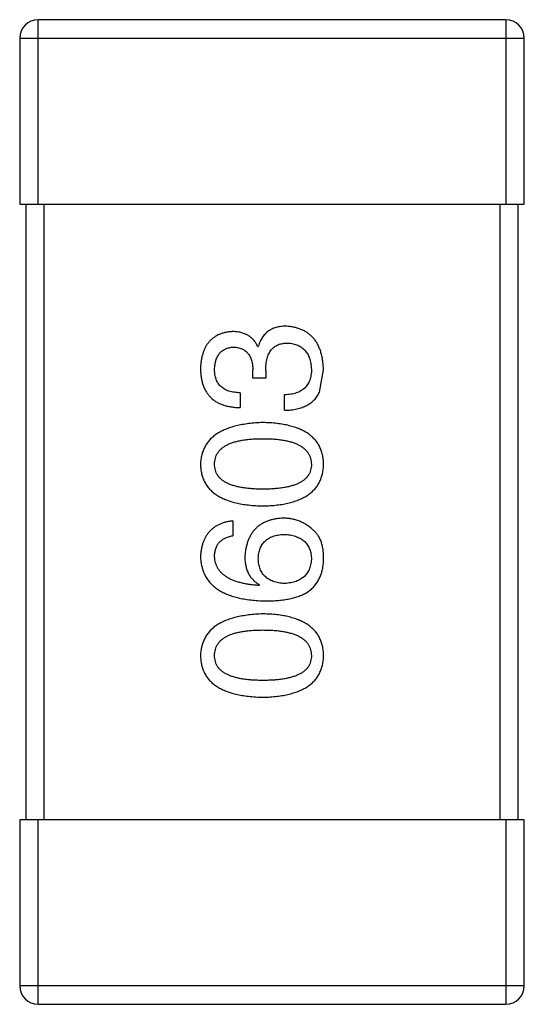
# Model space of a CAD drawing. Header units: inches. Extents: x -39 to 106, y -45 to 75.
# Tile 177 of 222: x 33.695 to 34.515, y 22.919 to 24.519. Entities that reach past the tile are written whole.
import ezdxf

# ---------------------------------------------------------------- set-up
doc = ezdxf.new("R2010")
doc.units = ezdxf.units.IN
doc.header["$LTSCALE"] = 1.21
doc.header["$MEASUREMENT"] = 0
doc.layers.get('0').update_dxf_attribs({"linetype": 'CONTINUOUS'})

msp = doc.modelspace()

# ---------------------------------------------------------------- linework, layer by layer
at = {"color": 7, "linetype": 'Continuous'}
for p, q in [((34.4855, 24.5186), (33.7255, 24.5186)), ((33.7255, 24.2186), (33.7255, 24.5186)), ((34.4855, 24.5186), (34.4855, 24.2186)), ((33.6955, 24.4886), (34.5155, 24.4886)), ((33.6955, 24.4886), (33.6955, 24.2186)), ((34.5155, 24.2186), (34.5155, 24.4886)), ((33.6955, 24.2186), (34.5155, 24.2186)), ((33.7055, 24.2186), (33.7055, 23.2186)), ((33.7355, 23.2186), (33.7355, 24.2186)), ((34.4755, 24.2186), (34.4755, 23.2186)), ((34.5055, 23.2186), (34.5055, 24.2186)), ((34.0821, 23.9877), (34.0832, 23.9877)), ((34.0745, 23.9363), (34.0745, 23.9494)), ((34.0952, 23.9363), (34.0745, 23.9363)), ((34.0952, 23.9484), (34.0952, 23.9363)), ((34.1827, 23.9134), (34.1892, 23.9494)), ((34.0537, 23.9123), (34.0537, 23.8882)), ((34.1258, 23.8839), (34.1258, 23.909)), ((34.0417, 23.7041), (34.0417, 23.6801)), ((34.0854, 23.6003), (34.0843, 23.5992)), ((34.5155, 23.2186), (33.6955, 23.2186)), ((33.6955, 23.2186), (33.6955, 22.9486)), ((33.7255, 22.9186), (33.7255, 23.2186)), ((34.4855, 23.2186), (34.4855, 22.9186)), ((34.5155, 22.9486), (34.5155, 23.2186)), ((34.5155, 22.9486), (33.6955, 22.9486)), ((33.7255, 22.9186), (34.4855, 22.9186))]:
    msp.add_line(p, q, dxfattribs=at)
for centre, start, end in [((33.7255, 24.4886), 90, 180), ((34.4855, 24.4886), 0, 90), ((33.7255, 22.9486), 180, 270), ((34.4855, 22.9486), 270, 0)]:
    msp.add_arc(centre, 0.03, start, end, dxfattribs=at)
for points, knots in [([(34.128, 24.0205), (34.1266, 24.0205), (34.1238, 24.0204), (34.1197, 24.02), (34.1158, 24.0194), (34.1121, 24.0185), (34.1086, 24.0173), (34.1053, 24.0159), (34.1022, 24.0142), (34.0993, 24.0124), (34.0966, 24.0102), (34.0941, 24.0077), (34.0918, 24.005), (34.0896, 24.002), (34.0877, 23.9988), (34.086, 23.9954), (34.0845, 23.9916), (34.0836, 23.989), (34.0832, 23.9877)], [0, 0, 0, 0, 0.071215, 0.138707, 0.20396, 0.266995, 0.327734, 0.387609, 0.445602, 0.503345, 0.561136, 0.618597, 0.677672, 0.738255, 0.799989, 0.863961, 0.930555, 1, 1, 1, 1]), ([(34.1892, 23.9494), (34.1891, 23.9522), (34.1888, 23.9575), (34.1879, 23.9653), (34.1865, 23.9725), (34.1847, 23.9792), (34.1824, 23.9854), (34.1797, 23.9912), (34.1766, 23.9964), (34.1729, 24.0011), (34.1688, 24.0053), (34.1643, 24.009), (34.1594, 24.0123), (34.1539, 24.0149), (34.1481, 24.0171), (34.1418, 24.0188), (34.1351, 24.02), (34.1304, 24.0203), (34.128, 24.0205)], [0, 0, 0, 0, 0.078078, 0.151942, 0.221594, 0.28726, 0.350176, 0.409768, 0.467648, 0.523784, 0.578904, 0.634014, 0.689819, 0.746826, 0.805875, 0.867063, 0.931764, 1, 1, 1, 1]), ([(34.0406, 24.0117), (34.0386, 24.0116), (34.0347, 24.0112), (34.0291, 24.0102), (34.0238, 24.0087), (34.0189, 24.0069), (34.0144, 24.0045), (34.0103, 24.0018), (34.0065, 23.9987), (34.0031, 23.9951), (34, 23.9911), (33.9974, 23.9867), (33.995, 23.9819), (33.9932, 23.9766), (33.9916, 23.971), (33.9904, 23.9649), (33.9895, 23.9584), (33.9893, 23.9539), (33.9892, 23.9516)], [0, 0, 0, 0, 0.067521, 0.132139, 0.193339, 0.252064, 0.309083, 0.364848, 0.420021, 0.475612, 0.532002, 0.589602, 0.649896, 0.712634, 0.778603, 0.848416, 0.922155, 1, 1, 1, 1]), ([(34.0821, 23.9877), (34.0812, 23.9896), (34.0793, 23.9933), (34.0756, 23.9983), (34.0712, 24.0025), (34.0663, 24.0059), (34.0607, 24.0085), (34.0546, 24.0104), (34.0478, 24.0116), (34.043, 24.0117), (34.0406, 24.0117)], [0, 0, 0, 0, 0.125227, 0.244792, 0.361427, 0.478215, 0.59667, 0.722058, 0.856314, 1, 1, 1, 1]), ([(34.0122, 23.9505), (34.0122, 23.9519), (34.0123, 23.9546), (34.0128, 23.9584), (34.0135, 23.9621), (34.0144, 23.9655), (34.0155, 23.9686), (34.0169, 23.9715), (34.0185, 23.9741), (34.0203, 23.9765), (34.0223, 23.9787), (34.0246, 23.9805), (34.0271, 23.9822), (34.0298, 23.9836), (34.0327, 23.9847), (34.0359, 23.9856), (34.0392, 23.9863), (34.0416, 23.9865), (34.0428, 23.9866)], [0, 0, 0, 0, 0.078051, 0.151197, 0.220412, 0.286742, 0.34933, 0.409464, 0.467368, 0.52298, 0.578639, 0.633998, 0.690142, 0.746855, 0.805868, 0.867776, 0.932345, 1, 1, 1, 1]), ([(34.0428, 23.9866), (34.044, 23.9865), (34.0464, 23.9864), (34.0499, 23.9859), (34.0532, 23.9851), (34.0562, 23.9839), (34.059, 23.9826), (34.0616, 23.9809), (34.0639, 23.979), (34.0661, 23.9768), (34.0679, 23.9743), (34.0695, 23.9716), (34.071, 23.9686), (34.0721, 23.9653), (34.0731, 23.9617), (34.0738, 23.9578), (34.0743, 23.9537), (34.0744, 23.9509), (34.0745, 23.9494)], [0, 0, 0, 0, 0.067741, 0.131599, 0.192143, 0.249977, 0.306453, 0.361639, 0.416449, 0.471489, 0.527582, 0.584873, 0.644974, 0.70814, 0.77492, 0.845909, 0.920585, 1, 1, 1, 1]), ([(34.0952, 23.9484), (34.0952, 23.9502), (34.0953, 23.9537), (34.0957, 23.9587), (34.0964, 23.9635), (34.0974, 23.9679), (34.0987, 23.9719), (34.1002, 23.9757), (34.1021, 23.979), (34.1042, 23.982), (34.1066, 23.9846), (34.1093, 23.9869), (34.1122, 23.9889), (34.1155, 23.9905), (34.1191, 23.9917), (34.1229, 23.9926), (34.127, 23.9931), (34.1298, 23.9931), (34.1313, 23.9932)], [0, 0, 0, 0, 0.082495, 0.159728, 0.232496, 0.300725, 0.365163, 0.425859, 0.483728, 0.538892, 0.592921, 0.646195, 0.699968, 0.754746, 0.811387, 0.870806, 0.933482, 1, 1, 1, 1]), ([(34.1313, 23.9932), (34.1327, 23.9931), (34.1356, 23.9928), (34.1397, 23.9921), (34.1436, 23.9911), (34.1472, 23.9897), (34.1505, 23.9881), (34.1536, 23.9862), (34.1564, 23.984), (34.159, 23.9815), (34.1612, 23.9786), (34.1632, 23.9755), (34.165, 23.972), (34.1664, 23.9683), (34.1676, 23.9643), (34.1685, 23.96), (34.1692, 23.9554), (34.1694, 23.9522), (34.1695, 23.9505)], [0, 0, 0, 0, 0.068514, 0.133941, 0.195994, 0.255362, 0.312994, 0.369441, 0.424687, 0.480522, 0.537148, 0.594801, 0.654411, 0.716817, 0.781981, 0.850498, 0.923306, 1, 1, 1, 1]), ([(33.9892, 23.9516), (33.9893, 23.9491), (33.9894, 23.9442), (33.9904, 23.9371), (33.9917, 23.9305), (33.9935, 23.9244), (33.9958, 23.9187), (33.9987, 23.9135), (34.002, 23.9088), (34.0058, 23.9046), (34.0101, 23.9008), (34.0149, 23.8975), (34.0202, 23.8948), (34.026, 23.8925), (34.0322, 23.8907), (34.0389, 23.8894), (34.0462, 23.8885), (34.0511, 23.8883), (34.0537, 23.8882)], [0, 0, 0, 0, 0.073232, 0.142595, 0.207997, 0.270074, 0.329156, 0.386529, 0.441846, 0.496976, 0.551877, 0.607941, 0.665637, 0.725446, 0.788542, 0.855101, 0.925196, 1, 1, 1, 1]), ([(34.0537, 23.9123), (34.052, 23.9124), (34.0488, 23.9125), (34.0441, 23.9131), (34.0396, 23.9138), (34.0356, 23.915), (34.0318, 23.9164), (34.0284, 23.9181), (34.0253, 23.9201), (34.0225, 23.9223), (34.02, 23.9249), (34.0179, 23.9277), (34.0161, 23.9308), (34.0147, 23.9342), (34.0135, 23.9379), (34.0127, 23.9419), (34.0123, 23.9461), (34.0122, 23.949), (34.0122, 23.9505)], [0, 0, 0, 0, 0.078134, 0.15164, 0.221358, 0.286689, 0.348614, 0.407697, 0.464247, 0.520153, 0.574432, 0.629291, 0.684538, 0.742032, 0.801329, 0.863637, 0.930123, 1, 1, 1, 1]), ([(34.1695, 23.9505), (34.1695, 23.9489), (34.1695, 23.9457), (34.1689, 23.9411), (34.1681, 23.9368), (34.1669, 23.9328), (34.1654, 23.9291), (34.1635, 23.9257), (34.1612, 23.9226), (34.1587, 23.9199), (34.1557, 23.9174), (34.1525, 23.9153), (34.1488, 23.9134), (34.1449, 23.9119), (34.1406, 23.9107), (34.136, 23.9098), (34.131, 23.9092), (34.1276, 23.9091), (34.1258, 23.909)], [0, 0, 0, 0, 0.071272, 0.13882, 0.201858, 0.262757, 0.320043, 0.376709, 0.431462, 0.486034, 0.541209, 0.597703, 0.65589, 0.717768, 0.782056, 0.850407, 0.92277, 1, 1, 1, 1]), ([(34.1258, 23.8839), (34.1276, 23.8839), (34.1311, 23.8841), (34.1362, 23.8845), (34.1411, 23.8852), (34.1457, 23.8861), (34.1501, 23.8872), (34.1543, 23.8884), (34.1582, 23.89), (34.1619, 23.8917), (34.1653, 23.8937), (34.1686, 23.8958), (34.1715, 23.8982), (34.1742, 23.9008), (34.1767, 23.9036), (34.1789, 23.9067), (34.181, 23.9099), (34.1821, 23.9122), (34.1827, 23.9134)], [0, 0, 0, 0, 0.078937, 0.154495, 0.226898, 0.296844, 0.363348, 0.427781, 0.48946, 0.549586, 0.607902, 0.664733, 0.720805, 0.776157, 0.831175, 0.886736, 0.943094, 1, 1, 1, 1]), ([(34.0909, 23.864), (34.0868, 23.8638), (34.079, 23.8634), (34.0677, 23.8623), (34.0572, 23.8607), (34.0474, 23.8586), (34.0383, 23.8561), (34.03, 23.8531), (34.0225, 23.8496), (34.0157, 23.8456), (34.0097, 23.8411), (34.0044, 23.8361), (33.9999, 23.8306), (33.9962, 23.8247), (33.9933, 23.8182), (33.9911, 23.8113), (33.9897, 23.8039), (33.9894, 23.7988), (33.9892, 23.7962)], [0, 0, 0, 0, 0.088475, 0.171606, 0.249595, 0.322626, 0.391327, 0.455765, 0.516374, 0.573675, 0.628522, 0.681161, 0.732559, 0.783563, 0.83504, 0.887639, 0.942585, 1, 1, 1, 1]), ([(34.1892, 23.7962), (34.1891, 23.7988), (34.1889, 23.804), (34.1876, 23.8115), (34.1856, 23.8185), (34.1828, 23.8251), (34.1793, 23.8311), (34.175, 23.8366), (34.1699, 23.8416), (34.1641, 23.8461), (34.1575, 23.8501), (34.1502, 23.8536), (34.1421, 23.8566), (34.1333, 23.859), (34.1238, 23.8611), (34.1135, 23.8625), (34.1024, 23.8636), (34.0948, 23.8638), (34.0909, 23.864)], [0, 0, 0, 0, 0.059134, 0.115603, 0.169236, 0.221572, 0.273254, 0.32474, 0.377319, 0.431815, 0.488555, 0.548609, 0.612242, 0.680182, 0.75251, 0.829782, 0.91231, 1, 1, 1, 1]), ([(34.0122, 23.7962), (34.0122, 23.7979), (34.0124, 23.8011), (34.0133, 23.8059), (34.0148, 23.8103), (34.017, 23.8145), (34.0198, 23.8182), (34.0232, 23.8216), (34.0273, 23.8247), (34.0319, 23.8275), (34.0372, 23.8299), (34.043, 23.832), (34.0495, 23.8338), (34.0566, 23.8352), (34.0643, 23.8364), (34.0726, 23.8372), (34.0815, 23.8376), (34.0877, 23.8377), (34.0909, 23.8377)], [0, 0, 0, 0, 0.050604, 0.098688, 0.145699, 0.191791, 0.238625, 0.286717, 0.337546, 0.391814, 0.449755, 0.512106, 0.579685, 0.652048, 0.730262, 0.814146, 0.904281, 1, 1, 1, 1]), ([(34.0909, 23.8377), (34.094, 23.8377), (34.1001, 23.8376), (34.1089, 23.8372), (34.1171, 23.8364), (34.1247, 23.8352), (34.1317, 23.8338), (34.1382, 23.832), (34.144, 23.8299), (34.1493, 23.8275), (34.1539, 23.8247), (34.158, 23.8216), (34.1615, 23.8182), (34.1643, 23.8144), (34.1665, 23.8103), (34.1682, 23.8059), (34.1692, 23.8012), (34.1694, 23.7979), (34.1695, 23.7962)], [0, 0, 0, 0, 0.094834, 0.184067, 0.267029, 0.344713, 0.417334, 0.484367, 0.546941, 0.604717, 0.65953, 0.710539, 0.759381, 0.806382, 0.853027, 0.900623, 0.949121, 1, 1, 1, 1]), ([(33.9892, 23.7962), (33.9893, 23.7935), (33.9896, 23.7884), (33.9909, 23.7809), (33.993, 23.7739), (33.9958, 23.7673), (33.9995, 23.7613), (34.004, 23.7558), (34.0092, 23.7508), (34.0152, 23.7463), (34.022, 23.7423), (34.0296, 23.7388), (34.0379, 23.7358), (34.047, 23.7334), (34.0568, 23.7313), (34.0675, 23.7299), (34.0789, 23.7288), (34.0868, 23.7286), (34.0909, 23.7284)], [0, 0, 0, 0, 0.057911, 0.113262, 0.165956, 0.217443, 0.268511, 0.319665, 0.372, 0.426129, 0.483365, 0.543779, 0.607756, 0.676562, 0.749704, 0.827713, 0.911177, 1, 1, 1, 1]), ([(34.0909, 23.7558), (34.0877, 23.7558), (34.0815, 23.7558), (34.0726, 23.7563), (34.0643, 23.7571), (34.0566, 23.7581), (34.0495, 23.7596), (34.043, 23.7613), (34.0372, 23.7634), (34.0319, 23.7657), (34.0273, 23.7684), (34.0232, 23.7714), (34.0198, 23.7748), (34.017, 23.7784), (34.0148, 23.7824), (34.0133, 23.7867), (34.0124, 23.7914), (34.0122, 23.7946), (34.0122, 23.7962)], [0, 0, 0, 0, 0.096452, 0.187278, 0.271765, 0.350519, 0.423437, 0.491321, 0.554011, 0.612224, 0.666281, 0.717003, 0.764884, 0.811423, 0.856783, 0.902993, 0.950236, 1, 1, 1, 1]), ([(34.0909, 23.7284), (34.0948, 23.7286), (34.1024, 23.7288), (34.1135, 23.7299), (34.1238, 23.7313), (34.1333, 23.7333), (34.1421, 23.7358), (34.1502, 23.7388), (34.1575, 23.7423), (34.164, 23.7463), (34.1699, 23.7508), (34.175, 23.7558), (34.1793, 23.7613), (34.1828, 23.7673), (34.1856, 23.7739), (34.1876, 23.7809), (34.1889, 23.7884), (34.1891, 23.7935), (34.1892, 23.7962)], [0, 0, 0, 0, 0.087693, 0.170223, 0.247496, 0.319826, 0.387768, 0.451403, 0.511459, 0.568358, 0.622671, 0.675251, 0.726739, 0.778422, 0.830759, 0.884394, 0.940865, 1, 1, 1, 1]), ([(34.1695, 23.7962), (34.1695, 23.7946), (34.1693, 23.7914), (34.1684, 23.7867), (34.1669, 23.7824), (34.1647, 23.7784), (34.1619, 23.7747), (34.1585, 23.7714), (34.1544, 23.7684), (34.1498, 23.7657), (34.1445, 23.7634), (34.1387, 23.7613), (34.1322, 23.7596), (34.1251, 23.7582), (34.1174, 23.7571), (34.1091, 23.7563), (34.1002, 23.7558), (34.094, 23.7558), (34.0909, 23.7558)], [0, 0, 0, 0, 0.049766, 0.097012, 0.143225, 0.188786, 0.235079, 0.282962, 0.333687, 0.387747, 0.445963, 0.508657, 0.576545, 0.649868, 0.72822, 0.812712, 0.903543, 1, 1, 1, 1]), ([(34.0417, 23.7041), (34.0397, 23.7039), (34.0358, 23.7034), (34.0302, 23.7021), (34.0249, 23.7006), (34.02, 23.6986), (34.0154, 23.6962), (34.0112, 23.6935), (34.0074, 23.6904), (34.0039, 23.687), (34.0008, 23.6832), (33.998, 23.679), (33.9956, 23.6744), (33.9936, 23.6695), (33.9919, 23.6642), (33.9907, 23.6585), (33.9897, 23.6525), (33.9894, 23.6483), (33.9892, 23.6462)], [0, 0, 0, 0, 0.06947, 0.136096, 0.199592, 0.260665, 0.319672, 0.377156, 0.433415, 0.489984, 0.546535, 0.604276, 0.663499, 0.725182, 0.788953, 0.855683, 0.926216, 1, 1, 1, 1]), ([(34.1236, 23.7085), (34.1213, 23.7084), (34.1167, 23.7082), (34.1101, 23.7072), (34.1039, 23.7057), (34.0981, 23.704), (34.0927, 23.7016), (34.0877, 23.6988), (34.0831, 23.6956), (34.079, 23.6919), (34.0753, 23.6878), (34.072, 23.6832), (34.0692, 23.6781), (34.0668, 23.6726), (34.0647, 23.6667), (34.0632, 23.6603), (34.062, 23.6534), (34.0616, 23.6487), (34.0613, 23.6462)], [0, 0, 0, 0, 0.071527, 0.139094, 0.20346, 0.264939, 0.323904, 0.381383, 0.437591, 0.493343, 0.549401, 0.606085, 0.664838, 0.725424, 0.788712, 0.855452, 0.925772, 1, 1, 1, 1]), ([(34.1728, 23.6888), (34.1711, 23.6904), (34.1676, 23.6935), (34.1621, 23.6975), (34.1562, 23.7009), (34.1502, 23.7037), (34.1439, 23.7059), (34.1374, 23.7074), (34.1306, 23.7083), (34.126, 23.7085), (34.1236, 23.7085)], [0, 0, 0, 0, 0.129393, 0.255335, 0.378531, 0.500878, 0.622934, 0.746191, 0.87096, 1, 1, 1, 1]), ([(34.0122, 23.6462), (34.0122, 23.6485), (34.0124, 23.6528), (34.0138, 23.6589), (34.0161, 23.6644), (34.0194, 23.6691), (34.0237, 23.673), (34.0288, 23.6762), (34.0349, 23.6786), (34.0393, 23.6796), (34.0417, 23.6801)], [0, 0, 0, 0, 0.136586, 0.261496, 0.378089, 0.490612, 0.605522, 0.725767, 0.8561, 1, 1, 1, 1]), ([(34.0832, 23.6429), (34.0833, 23.6444), (34.0834, 23.6474), (34.084, 23.6516), (34.0849, 23.6556), (34.0861, 23.6593), (34.0877, 23.6627), (34.0895, 23.6659), (34.0916, 23.6688), (34.0941, 23.6714), (34.0969, 23.6737), (34.0999, 23.6758), (34.1033, 23.6776), (34.107, 23.6791), (34.111, 23.6803), (34.1153, 23.6813), (34.1199, 23.682), (34.1231, 23.6822), (34.1247, 23.6823)], [0, 0, 0, 0, 0.069884, 0.136529, 0.199638, 0.259844, 0.317774, 0.374356, 0.430026, 0.485148, 0.5409, 0.597889, 0.657472, 0.718614, 0.783613, 0.85129, 0.923712, 1, 1, 1, 1]), ([(34.1247, 23.6823), (34.1265, 23.6822), (34.1298, 23.682), (34.1347, 23.6813), (34.1392, 23.6803), (34.1435, 23.6792), (34.1474, 23.6777), (34.151, 23.676), (34.1543, 23.674), (34.1573, 23.6717), (34.1599, 23.6692), (34.1623, 23.6664), (34.1643, 23.6633), (34.166, 23.6599), (34.1674, 23.6564), (34.1684, 23.6525), (34.1692, 23.6484), (34.1694, 23.6455), (34.1695, 23.644)], [0, 0, 0, 0, 0.078863, 0.153308, 0.223539, 0.289857, 0.35341, 0.413572, 0.471721, 0.528235, 0.584279, 0.638781, 0.69466, 0.751251, 0.809198, 0.869697, 0.933318, 1, 1, 1, 1]), ([(34.1892, 23.6397), (34.1893, 23.6425), (34.1894, 23.6479), (34.1887, 23.6557), (34.1876, 23.6628), (34.1858, 23.6694), (34.1835, 23.6752), (34.1805, 23.6804), (34.1771, 23.6851), (34.1742, 23.6876), (34.1728, 23.6888)], [0, 0, 0, 0, 0.156782, 0.301945, 0.436395, 0.561474, 0.678489, 0.78853, 0.894967, 1, 1, 1, 1]), ([(33.9892, 23.6462), (33.9894, 23.6434), (33.9897, 23.6379), (33.9912, 23.6299), (33.9935, 23.6224), (33.9965, 23.6154), (34.0004, 23.609), (34.0051, 23.6031), (34.0105, 23.5978), (34.0168, 23.5931), (34.0239, 23.5888), (34.0317, 23.5851), (34.0404, 23.5819), (34.0498, 23.5793), (34.0601, 23.5771), (34.0711, 23.5756), (34.0829, 23.5745), (34.091, 23.5742), (34.0952, 23.5741)], [0, 0, 0, 0, 0.058957, 0.115262, 0.16907, 0.221312, 0.273147, 0.324961, 0.377649, 0.432026, 0.488925, 0.549039, 0.612912, 0.680653, 0.753056, 0.830314, 0.912483, 1, 1, 1, 1]), ([(34.0843, 23.5992), (34.0815, 23.5994), (34.076, 23.5998), (34.068, 23.6008), (34.0606, 23.6021), (34.0537, 23.6037), (34.0473, 23.6056), (34.0414, 23.6078), (34.0361, 23.6102), (34.0313, 23.613), (34.0271, 23.6162), (34.0233, 23.6195), (34.0201, 23.6232), (34.0174, 23.6273), (34.0152, 23.6316), (34.0137, 23.6362), (34.0125, 23.6411), (34.0123, 23.6445), (34.0122, 23.6462)], [0, 0, 0, 0, 0.089218, 0.173709, 0.252753, 0.326963, 0.397099, 0.462534, 0.524018, 0.582178, 0.637235, 0.689955, 0.741228, 0.791618, 0.841661, 0.892925, 0.945259, 1, 1, 1, 1]), ([(34.0613, 23.6462), (34.0614, 23.6436), (34.0615, 23.6385), (34.0627, 23.6312), (34.0646, 23.6245), (34.0672, 23.6183), (34.0706, 23.6128), (34.0748, 23.608), (34.0797, 23.6037), (34.0835, 23.6015), (34.0854, 23.6003)], [0, 0, 0, 0, 0.144617, 0.279572, 0.40596, 0.526097, 0.64389, 0.760003, 0.877724, 1, 1, 1, 1]), ([(34.1258, 23.6025), (34.1241, 23.6026), (34.1209, 23.6028), (34.1161, 23.6035), (34.1117, 23.6045), (34.1076, 23.6058), (34.1038, 23.6073), (34.1004, 23.6092), (34.0972, 23.6112), (34.0944, 23.6137), (34.0918, 23.6163), (34.0897, 23.6193), (34.0877, 23.6225), (34.0862, 23.6261), (34.0849, 23.6299), (34.084, 23.634), (34.0834, 23.6384), (34.0833, 23.6414), (34.0832, 23.6429)], [0, 0, 0, 0, 0.076072, 0.148369, 0.216753, 0.281358, 0.342792, 0.401604, 0.458929, 0.514444, 0.569818, 0.625343, 0.681554, 0.739608, 0.800134, 0.863477, 0.929547, 1, 1, 1, 1]), ([(34.1695, 23.644), (34.1695, 23.6424), (34.1694, 23.6393), (34.1687, 23.6349), (34.1678, 23.6306), (34.1665, 23.6267), (34.1649, 23.6231), (34.1629, 23.6197), (34.1607, 23.6167), (34.1581, 23.614), (34.1552, 23.6114), (34.1519, 23.6093), (34.1484, 23.6074), (34.1445, 23.6058), (34.1403, 23.6046), (34.1358, 23.6036), (34.1309, 23.6028), (34.1276, 23.6026), (34.1258, 23.6025)], [0, 0, 0, 0, 0.070403, 0.137196, 0.200053, 0.260887, 0.31876, 0.37535, 0.430743, 0.485927, 0.541678, 0.598832, 0.657726, 0.719441, 0.783504, 0.851852, 0.923533, 1, 1, 1, 1]), ([(34.163, 23.5883), (34.165, 23.5898), (34.169, 23.5927), (34.1741, 23.5979), (34.1786, 23.6036), (34.1822, 23.6099), (34.1852, 23.6166), (34.1873, 23.6238), (34.1888, 23.6316), (34.1891, 23.6369), (34.1892, 23.6397)], [0, 0, 0, 0, 0.125033, 0.246266, 0.36603, 0.485265, 0.606781, 0.732144, 0.862551, 1, 1, 1, 1]), ([(34.0952, 23.5741), (34.0988, 23.5741), (34.1057, 23.5742), (34.1157, 23.5749), (34.1251, 23.5759), (34.1339, 23.5775), (34.1421, 23.5795), (34.1496, 23.5819), (34.1566, 23.5848), (34.1609, 23.5872), (34.163, 23.5883)], [0, 0, 0, 0, 0.151498, 0.29521, 0.430242, 0.557137, 0.677306, 0.790845, 0.898111, 1, 1, 1, 1]), ([(34.0909, 23.5531), (34.0868, 23.5529), (34.079, 23.5526), (34.0677, 23.5514), (34.0572, 23.5498), (34.0474, 23.5478), (34.0383, 23.5452), (34.03, 23.5422), (34.0225, 23.5387), (34.0157, 23.5347), (34.0097, 23.5302), (34.0044, 23.5252), (33.9999, 23.5198), (33.9962, 23.5138), (33.9933, 23.5073), (33.9911, 23.5004), (33.9897, 23.493), (33.9894, 23.4879), (33.9892, 23.4853)], [0, 0, 0, 0, 0.088475, 0.171606, 0.249595, 0.322626, 0.391327, 0.455765, 0.516374, 0.573675, 0.628522, 0.681161, 0.732559, 0.783563, 0.83504, 0.887639, 0.942585, 1, 1, 1, 1]), ([(34.1892, 23.4853), (34.1891, 23.488), (34.1889, 23.4932), (34.1876, 23.5007), (34.1856, 23.5077), (34.1828, 23.5142), (34.1793, 23.5202), (34.175, 23.5257), (34.1699, 23.5307), (34.1641, 23.5352), (34.1575, 23.5392), (34.1502, 23.5427), (34.1421, 23.5457), (34.1333, 23.5482), (34.1238, 23.5502), (34.1135, 23.5517), (34.1024, 23.5527), (34.0948, 23.5529), (34.0909, 23.5531)], [0, 0, 0, 0, 0.059134, 0.115603, 0.169236, 0.221572, 0.273254, 0.32474, 0.377319, 0.431815, 0.488555, 0.548609, 0.612242, 0.680182, 0.75251, 0.829782, 0.91231, 1, 1, 1, 1]), ([(34.0122, 23.4853), (34.0122, 23.487), (34.0124, 23.4903), (34.0133, 23.495), (34.0148, 23.4995), (34.017, 23.5036), (34.0198, 23.5073), (34.0232, 23.5108), (34.0273, 23.5138), (34.0319, 23.5166), (34.0372, 23.5191), (34.043, 23.5212), (34.0495, 23.5229), (34.0566, 23.5244), (34.0643, 23.5255), (34.0726, 23.5263), (34.0815, 23.5268), (34.0877, 23.5268), (34.0909, 23.5269)], [0, 0, 0, 0, 0.050604, 0.098688, 0.145699, 0.191791, 0.238625, 0.286717, 0.337546, 0.391814, 0.449755, 0.512106, 0.579685, 0.652048, 0.730262, 0.814146, 0.904281, 1, 1, 1, 1]), ([(34.0909, 23.5269), (34.094, 23.5268), (34.1001, 23.5268), (34.1089, 23.5263), (34.1171, 23.5255), (34.1247, 23.5244), (34.1317, 23.5229), (34.1382, 23.5211), (34.144, 23.5191), (34.1493, 23.5166), (34.1539, 23.5139), (34.158, 23.5107), (34.1615, 23.5074), (34.1643, 23.5036), (34.1665, 23.4995), (34.1682, 23.495), (34.1692, 23.4903), (34.1694, 23.487), (34.1695, 23.4853)], [0, 0, 0, 0, 0.094834, 0.184067, 0.267029, 0.344713, 0.417334, 0.484367, 0.546941, 0.604717, 0.65953, 0.710539, 0.759381, 0.806382, 0.853027, 0.900623, 0.949121, 1, 1, 1, 1]), ([(33.9892, 23.4853), (33.9893, 23.4827), (33.9896, 23.4775), (33.9909, 23.47), (33.993, 23.463), (33.9958, 23.4564), (33.9995, 23.4504), (34.004, 23.4449), (34.0092, 23.4399), (34.0152, 23.4354), (34.022, 23.4314), (34.0296, 23.428), (34.0379, 23.4249), (34.047, 23.4225), (34.0568, 23.4205), (34.0675, 23.419), (34.0789, 23.418), (34.0868, 23.4177), (34.0909, 23.4176)], [0, 0, 0, 0, 0.057911, 0.113262, 0.165956, 0.217443, 0.268511, 0.319665, 0.372, 0.426129, 0.483365, 0.543779, 0.607756, 0.676562, 0.749704, 0.827713, 0.911177, 1, 1, 1, 1]), ([(34.0909, 23.4449), (34.0877, 23.4449), (34.0815, 23.445), (34.0726, 23.4455), (34.0643, 23.4462), (34.0566, 23.4473), (34.0495, 23.4488), (34.043, 23.4504), (34.0372, 23.4525), (34.0319, 23.4549), (34.0273, 23.4575), (34.0232, 23.4605), (34.0198, 23.4639), (34.017, 23.4675), (34.0148, 23.4715), (34.0133, 23.4759), (34.0124, 23.4805), (34.0122, 23.4837), (34.0122, 23.4853)], [0, 0, 0, 0, 0.096452, 0.187278, 0.271765, 0.350519, 0.423437, 0.491321, 0.554011, 0.612224, 0.666281, 0.717003, 0.764884, 0.811423, 0.856783, 0.902993, 0.950236, 1, 1, 1, 1]), ([(34.0909, 23.4176), (34.0948, 23.4177), (34.1024, 23.418), (34.1135, 23.419), (34.1238, 23.4205), (34.1333, 23.4225), (34.1421, 23.425), (34.1502, 23.428), (34.1575, 23.4314), (34.164, 23.4355), (34.1699, 23.4399), (34.175, 23.4449), (34.1793, 23.4504), (34.1828, 23.4565), (34.1856, 23.463), (34.1876, 23.47), (34.1889, 23.4775), (34.1891, 23.4827), (34.1892, 23.4853)], [0, 0, 0, 0, 0.087693, 0.170223, 0.247496, 0.319826, 0.387768, 0.451403, 0.511459, 0.568358, 0.622671, 0.675251, 0.726739, 0.778422, 0.830759, 0.884394, 0.940865, 1, 1, 1, 1]), ([(34.1695, 23.4853), (34.1695, 23.4837), (34.1693, 23.4805), (34.1684, 23.4759), (34.1669, 23.4715), (34.1647, 23.4676), (34.1619, 23.4639), (34.1585, 23.4605), (34.1544, 23.4575), (34.1498, 23.4549), (34.1445, 23.4525), (34.1387, 23.4504), (34.1322, 23.4488), (34.1251, 23.4473), (34.1174, 23.4462), (34.1091, 23.4455), (34.1002, 23.445), (34.094, 23.4449), (34.0909, 23.4449)], [0, 0, 0, 0, 0.049766, 0.097012, 0.143225, 0.188786, 0.235079, 0.282962, 0.333687, 0.387747, 0.445963, 0.508657, 0.576545, 0.649868, 0.72822, 0.812712, 0.903543, 1, 1, 1, 1])]:
    msp.add_open_spline(points, degree=3, knots=knots, dxfattribs=at)

doc.saveas('drawing.dxf')
